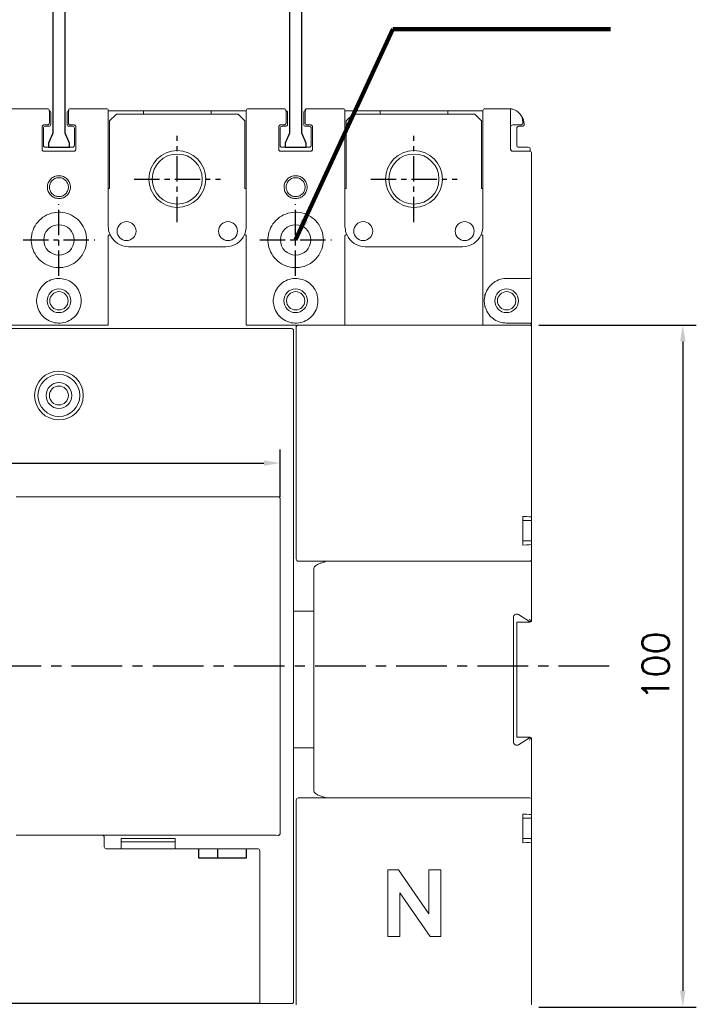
# Model space of a CAD drawing. Extents: x -408 to 2710, y -907 to 1735.
# Tile 11 of 16: x 348 to 449, y 1424 to 1569. Entities that reach past the tile are written whole.
import ezdxf

# ---------------------------------------------------------------- set-up
doc = ezdxf.new("R2010")
doc.units = 0
doc.header["$LTSCALE"] = 3
doc.header["$MEASUREMENT"] = 0
doc.linetypes.add('CENTER', pattern=[2, 1.25, -0.25, 0.25, -0.25])
doc.layers.get('0').update_dxf_attribs({"linetype": 'CONTINUOUS'})
doc.layers.get('Defpoints').update_dxf_attribs({"linetype": 'CONTINUOUS'})
doc.layers.add('cen', color=1, linetype='CENTER')
doc.layers.add('di', color=3, linetype='CONTINUOUS')
doc.styles.add('KIM', font='ROMANS.shx', dxfattribs={"height": 5, "bigfont": 'GSG1.shx'})
doc.styles.get("Standard").update_dxf_attribs({"font": 'romans.shx', "height": 4, "bigfont": 'ghs.shx'})
doc.dimstyles.get("Standard").update_dxf_attribs({"dimtxt": 0.18, "dimasz": 0.18, "dimexe": 0.18, "dimexo": 0.0625, "dimgap": 0.09, "dimtad": 0, "dimtih": 1, "dimtoh": 1, "dimdec": 4, "dimzin": 0, "dimdsep": 46, "dimtxsty": 'Standard', "dimcen": 0.09, "dimadec": 0, "dimazin": 0, "dimtfac": 1, "dimtdec": 4, "dimtofl": 0, "dimtmove": 0, "dimatfit": 3, "dimfxl": 0, "dimtolj": 1, "dimtzin": 0, "dimarcsym": 0})
doc.dimstyles.new('STANDARD$0', dxfattribs={"dimtxt": 5, "dimasz": 5, "dimexe": 1, "dimexo": 2, "dimgap": 2, "dimtad": 1, "dimdec": 4, "dimzin": 12, "dimdsep": 46, "dimtxsty": 'KIM', "dimcen": -1, "dimdle": 0.1, "dimadec": 0, "dimazin": 0, "dimtfac": 1, "dimtdec": 4, "dimtmove": 0, "dimatfit": 3, "dimfxl": 0, "dimtolj": 1, "dimtzin": 0, "dimarcsym": 0})

# ---------------------------------------------------------------- blocks, each defined once
blk = doc.blocks.new('*D61')
at = {"layer": 'Defpoints', "color": 0}
for p in [(423.23, 1524.33), (423.23, 1423.53), (446.54, 1423.53)]:
    blk.add_point(p, dxfattribs=at)
at = {"layer": 'di'}
for p, q in [((425.23, 1524.33), (448.54, 1524.33)), ((446.54, 1521.93), (446.54, 1425.93)), ((425.23, 1423.53), (448.54, 1423.53))]:
    blk.add_line(p, q, dxfattribs=at)
for points in [[(446.14, 1521.93), (446.94, 1521.93), (446.54, 1524.33)], [(446.14, 1425.93), (446.94, 1425.93), (446.54, 1423.53)]]:
    blk.add_solid(points, dxfattribs=at)
at = {"layer": 'di', "insert": (442.54, 1473.93), "char_height": 4, "attachment_point": 5, "rotation": 90}
blk.add_mtext('\\A1;100', dxfattribs=at)
blk = doc.blocks.new('*D66')
at = {"layer": 'Defpoints', "color": 0}
for p in [(386.99, 1503.94), (286.59, 1496.95), (386.99, 1496.95)]:
    blk.add_point(p, dxfattribs=at)
at = {"layer": 'di'}
for p, q in [((286.59, 1498.95), (286.59, 1505.94)), ((386.99, 1498.95), (386.99, 1505.94)), ((288.99, 1503.94), (384.59, 1503.94))]:
    blk.add_line(p, q, dxfattribs=at)
for points in [[(288.99, 1504.34), (288.99, 1503.54), (286.59, 1503.94)], [(384.59, 1504.34), (384.59, 1503.54), (386.99, 1503.94)]]:
    blk.add_solid(points, dxfattribs=at)
at = {"layer": 'di', "insert": (336.79, 1507.94), "char_height": 4, "attachment_point": 5}
blk.add_mtext('\\A1;100.5', dxfattribs=at)
blk = doc.blocks.new('12323')
for p, q in [((3740.7, 1408.13), (3738.5, 1408.13)), ((3738.5, 1408.13), (3738.5, 1404.73)), ((3743, 1408.13), (3738.5, 1408.13)), ((3743, 1407.33), (3743, 1408.13)), ((3792.3, 1407.98), (3790.8, 1407.33)), ((3792.9, 1407.98), (3792.3, 1407.98)), ((3792.9, 1404.88), (3792.9, 1407.98)), ((3790.8, 1407.33), (3743, 1407.33)), ((3738.5, 1404.73), (3740.7, 1404.73)), ((3738.5, 1404.73), (3743, 1404.73)), ((3743, 1405.53), (3790.8, 1405.53)), ((3743, 1405.53), (3790.8, 1405.53)), ((3743, 1404.73), (3743, 1405.53)), ((3743.65, 1405.18), (3743, 1404.98)), ((3744.85, 1405.53), (3743.65, 1405.18)), ((3790.8, 1405.53), (3792.3, 1404.88)), ((3792.3, 1404.88), (3792.9, 1404.88))]:
    blk.add_line(p, q)

msp = doc.modelspace()

# ---------------------------------------------------------------- linework, layer by layer
at = {"color": 7, "linetype": 'Continuous', "lineweight": 15}
for p, q in [((347.285, 1556.331), (352.585, 1556.331)), ((355.985, 1556.331), (361.285, 1556.331)), ((361.585, 1556.031), (366.785, 1556.031)), ((366.785, 1556.031), (366.785, 1555.531)), ((376.785, 1556.031), (366.785, 1556.031)), ((376.785, 1555.531), (376.785, 1556.031)), ((376.785, 1556.031), (381.985, 1556.031)), ((382.285, 1556.331), (387.585, 1556.331)), ((390.985, 1556.331), (396.285, 1556.331)), ((396.585, 1556.031), (401.785, 1556.031)), ((401.785, 1556.031), (401.785, 1555.531)), ((411.785, 1556.031), (401.785, 1556.031)), ((411.785, 1555.531), (411.785, 1556.031)), ((411.785, 1556.031), (416.985, 1556.031)), ((417.285, 1556.331), (420.785, 1556.331)), ((353.085, 1555.731), (353.085, 1554.031)), ((355.485, 1554.031), (355.485, 1555.731)), ((362.785, 1555.531), (361.785, 1554.531)), ((362.785, 1555.531), (380.785, 1555.531)), ((381.785, 1554.531), (380.785, 1555.531)), ((388.085, 1555.731), (388.085, 1554.031)), ((390.485, 1554.031), (390.485, 1555.731)), ((397.785, 1555.531), (396.785, 1554.531)), ((397.785, 1555.531), (415.785, 1555.531)), ((416.785, 1554.531), (415.785, 1555.531)), ((351.785, 1553.631), (351.785, 1550.331)), ((351.985, 1553.431), (351.985, 1550.931)), ((352.585, 1553.931), (352.085, 1553.931)), ((352.785, 1553.731), (352.285, 1553.731)), ((352.885, 1554.331), (352.885, 1554.231)), ((355.685, 1554.231), (355.685, 1554.331)), ((356.285, 1553.731), (355.785, 1553.731)), ((356.485, 1553.931), (355.985, 1553.931)), ((356.585, 1550.931), (356.585, 1553.431)), ((356.785, 1550.331), (356.785, 1553.631)), ((361.585, 1554.331), (361.585, 1538.931)), ((361.785, 1544.531), (361.785, 1554.531)), ((381.785, 1544.531), (381.785, 1554.531)), ((381.985, 1538.931), (381.985, 1554.331)), ((386.785, 1553.631), (386.785, 1550.331)), ((386.985, 1553.431), (386.985, 1550.931)), ((387.585, 1553.931), (387.085, 1553.931)), ((387.785, 1553.731), (387.285, 1553.731)), ((387.885, 1554.331), (387.885, 1554.231)), ((390.685, 1554.231), (390.685, 1554.331)), ((391.285, 1553.731), (390.785, 1553.731)), ((391.485, 1553.931), (390.985, 1553.931)), ((391.585, 1550.931), (391.585, 1553.431)), ((391.785, 1550.331), (391.785, 1553.631)), ((396.585, 1554.331), (396.585, 1538.931)), ((396.785, 1544.531), (396.785, 1554.531)), ((416.785, 1544.531), (416.785, 1554.531)), ((416.985, 1538.931), (416.985, 1554.331)), ((421.085, 1554.331), (421.085, 1550.331)), ((422.585, 1553.931), (421.385, 1553.931)), ((421.985, 1553.431), (421.985, 1550.931)), ((422.785, 1553.731), (422.285, 1553.731)), ((422.885, 1554.331), (422.885, 1554.231)), ((356.285, 1550.631), (352.285, 1550.631)), ((391.285, 1550.631), (387.285, 1550.631)), ((423.685, 1550.631), (422.285, 1550.631)), ((423.985, 1550.014), (423.985, 1550.331)), ((352.085, 1550.031), (356.485, 1550.031)), ((387.085, 1550.031), (391.485, 1550.031)), ((421.385, 1550.031), (423.885, 1550.031)), ((424.185, 1549.731), (424.185, 1531.531)), ((361.785, 1544.531), (361.585, 1544.531)), ((381.985, 1544.531), (381.785, 1544.531)), ((396.785, 1544.531), (396.585, 1544.531)), ((416.985, 1544.531), (416.785, 1544.531)), ((361.585, 1524.331), (361.585, 1537.557)), ((381.985, 1524.331), (381.985, 1537.557)), ((396.585, 1524.331), (396.585, 1537.557)), ((416.985, 1528.902), (416.985, 1537.557)), ((364.585, 1535.931), (378.985, 1535.931)), ((399.585, 1535.931), (413.985, 1535.931)), ((424.185, 1524.331), (424.185, 1531.531)), ((423.885, 1531.231), (420.485, 1531.231)), ((416.985, 1526.961), (416.985, 1528.902)), ((417.285, 1528.659), (417.285, 1528.908)), ((416.985, 1524.331), (416.985, 1526.961)), ((417.285, 1526.965), (417.285, 1527.189)), ((354.285, 1524.331), (346.985, 1524.331)), ((361.585, 1524.331), (354.285, 1524.331)), ((389.285, 1524.331), (381.985, 1524.331)), ((389.385, 1524.331), (389.285, 1524.331)), ((389.385, 1524.031), (389.385, 1524.331)), ((389.385, 1489.731), (389.385, 1524.031)), ((389.685, 1524.331), (420.685, 1524.331)), ((420.485, 1524.631), (423.885, 1524.631)), ((420.685, 1524.331), (423.885, 1524.331)), ((424.185, 1524.331), (424.185, 1524.031)), ((424.185, 1524.031), (424.185, 1495.943)), ((284.885, 1523.831), (388.685, 1523.831)), ((388.985, 1523.531), (388.985, 1523.502)), ((388.985, 1523.502), (388.985, 1424.361)), ((347.985, 1498.931), (385.485, 1498.931)), ((386.985, 1498.676), (386.985, 1498.523)), ((386.985, 1498.523), (386.985, 1449.339)), ((422.885, 1491.81), (422.885, 1496.052)), ((422.885, 1495.431), (424.185, 1495.431)), ((424.185, 1495.431), (424.185, 1495.943)), ((424.185, 1492.431), (424.185, 1495.431)), ((422.885, 1492.431), (424.185, 1492.431)), ((424.185, 1491.919), (424.185, 1492.431)), ((424.185, 1491.919), (424.185, 1489.731)), ((420.685, 1489.431), (389.685, 1489.431)), ((423.885, 1489.431), (420.685, 1489.431)), ((424.185, 1489.731), (424.185, 1480.531)), ((391.985, 1455.523), (391.985, 1488.339)), ((391.985, 1482.031), (388.985, 1482.031)), ((421.485, 1481.129), (421.485, 1462.733)), ((421.985, 1480.431), (423.985, 1480.431)), ((421.985, 1480.431), (421.985, 1463.431)), ((423.885, 1480.531), (422.25, 1481.553)), ((424.081, 1480.531), (423.885, 1480.531)), ((423.985, 1480.431), (423.985, 1480.531)), ((424.185, 1480.531), (424.081, 1480.531)), ((421.985, 1463.431), (423.985, 1463.431)), ((422.25, 1462.309), (423.885, 1463.331)), ((423.885, 1463.331), (424.081, 1463.331)), ((423.985, 1463.331), (423.985, 1463.431)), ((424.081, 1463.331), (424.185, 1463.331)), ((424.185, 1463.331), (424.185, 1454.131)), ((391.985, 1461.831), (388.985, 1461.831)), ((389.385, 1423.831), (389.385, 1454.131)), ((389.685, 1454.431), (420.685, 1454.431)), ((420.685, 1454.431), (423.885, 1454.431)), ((424.185, 1454.131), (424.185, 1451.943)), ((422.885, 1447.81), (422.885, 1452.052)), ((422.885, 1451.431), (424.185, 1451.431)), ((424.185, 1451.431), (424.185, 1451.943)), ((424.185, 1448.431), (424.185, 1451.431)), ((347.985, 1448.931), (360.685, 1448.931)), ((360.685, 1448.931), (385.485, 1448.931)), ((360.985, 1447.231), (360.985, 1448.631)), ((363.485, 1448.431), (371.485, 1448.431)), ((363.485, 1448.431), (363.485, 1446.931)), ((371.485, 1446.931), (371.485, 1448.431)), ((386.985, 1449.339), (386.985, 1449.187)), ((422.885, 1448.431), (424.185, 1448.431)), ((424.185, 1447.919), (424.185, 1448.431)), ((363.485, 1446.931), (361.285, 1446.931)), ((371.485, 1447.931), (363.485, 1447.931)), ((363.485, 1446.931), (371.485, 1446.931)), ((383.685, 1446.931), (371.485, 1446.931)), ((424.185, 1447.919), (424.185, 1423.831)), ((383.985, 1424.545), (383.985, 1446.631)), ((402.925, 1443.809), (404.522, 1443.809)), ((402.925, 1433.931), (402.925, 1443.809)), ((404.522, 1443.809), (409.004, 1437.309)), ((409.004, 1437.309), (409.004, 1443.809)), ((409.004, 1443.809), (410.776, 1443.809)), ((410.776, 1443.809), (410.776, 1433.931)), ((409.168, 1433.931), (404.698, 1440.412)), ((404.698, 1440.412), (404.698, 1433.931)), ((404.698, 1433.931), (402.925, 1433.931)), ((410.776, 1433.931), (409.168, 1433.931)), ((289.585, 1424.118), (383.985, 1424.118)), ((316.035, 1424.031), (357.535, 1424.031)), ((364.285, 1424.031), (357.285, 1424.031)), ((364.035, 1424.031), (357.535, 1424.031)), ((364.035, 1424.031), (371.335, 1424.031)), ((371.285, 1424.031), (378.285, 1424.031)), ((378.235, 1424.031), (371.335, 1424.031)), ((378.235, 1424.031), (388.685, 1424.031)), ((383.985, 1424.246), (383.985, 1424.545)), ((383.985, 1424.246), (383.985, 1424.118)), ((388.985, 1424.361), (388.985, 1424.332))]:
    msp.add_line(p, q, dxfattribs=at)
for p, q in [((374.985, 1445.531), (374.985, 1446.931)), ((377.785, 1445.531), (377.785, 1446.931)), ((381.985, 1446.931), (381.985, 1445.531)), ((381.985, 1445.531), (374.985, 1445.531))]:
    msp.add_line(p, q)
at = {"color": 7, "linetype": 'Continuous', "lineweight": 15, "flags": 128}
for points in [[(423.885, 1480.885), (423.938, 1480.789), (423.99, 1480.696), (424.038, 1480.609), (424.081, 1480.531)], [(424.081, 1463.331), (424.038, 1463.253), (423.99, 1463.166), (423.938, 1463.073), (423.885, 1462.978)]]:
    msp.add_lwpolyline(points, dxfattribs=at)
at = {"color": 7, "linetype": 'Continuous', "lineweight": 15}
for centre, radius in [((371.785, 1545.931), 4.2), ((371.785, 1545.931), 3.7), ((406.785, 1545.931), 4.2), ((406.785, 1545.931), 3.7), ((354.285, 1536.931), 2.25), ((364.285, 1538.231), 1.4), ((379.285, 1538.231), 1.4), ((389.285, 1536.931), 2.25), ((399.285, 1538.231), 1.4), ((414.285, 1538.231), 1.4), ((354.285, 1527.931), 1.75), ((354.285, 1527.931), 1.35), ((389.285, 1527.931), 1.75), ((389.285, 1527.931), 1.35), ((420.485, 1527.931), 1.75), ((420.485, 1527.931), 1.35), ((354.285, 1513.931), 3.6), ((354.285, 1513.931), 3.1), ((354.285, 1513.931), 1.9), ((354.285, 1513.931), 1.4)]:
    msp.add_circle(centre, radius, dxfattribs=at)
for centre, radius, start, end in [((352.585, 1556.031), 0.3, 0, 90), ((352.785, 1555.731), 0.3, 0, 90), ((355.785, 1555.731), 0.3, 90, 180), ((355.985, 1556.031), 0.3, 90, 180), ((361.285, 1556.031), 0.3, 0, 90), ((382.285, 1556.031), 0.3, 90, 180), ((387.585, 1556.031), 0.3, 0, 90), ((387.785, 1555.731), 0.3, 0, 90), ((390.785, 1555.731), 0.3, 90, 180), ((390.985, 1556.031), 0.3, 90, 180), ((396.285, 1556.031), 0.3, 0, 90), ((417.285, 1556.031), 0.3, 90, 180), ((420.785, 1556.031), 0.3, 359.99947, 90), ((420.885, 1554.331), 2, 0, 77.26199), ((421.085, 1554.031), 2, 0, 38.86166), ((352.285, 1553.431), 0.3, 90, 180), ((352.585, 1554.231), 0.3, 270, 0), ((352.785, 1554.031), 0.3, 270, 0), ((355.785, 1554.031), 0.3, 180, 270), ((355.985, 1554.231), 0.3, 180, 270), ((356.285, 1553.431), 0.3, 0, 90), ((387.285, 1553.431), 0.3, 90, 180), ((387.585, 1554.231), 0.3, 270, 0), ((387.785, 1554.031), 0.3, 270, 0), ((390.785, 1554.031), 0.3, 180, 270), ((390.985, 1554.231), 0.3, 180, 270), ((391.285, 1553.431), 0.3, 0, 90), ((421.385, 1553.631), 0.3, 90, 180), ((422.285, 1553.431), 0.3, 90, 180), ((422.585, 1554.231), 0.3, 270, 0), ((422.785, 1554.031), 0.3, 270, 0), ((352.285, 1550.931), 0.3, 180, 270), ((356.285, 1550.931), 0.3, 270, 0), ((387.285, 1550.931), 0.3, 180, 270), ((391.285, 1550.931), 0.3, 270, 0), ((422.285, 1550.931), 0.3, 180, 270), ((423.685, 1550.331), 0.3, 0, 90), ((423.885, 1549.731), 0.3, 0, 90), ((364.585, 1538.931), 3, 203.57658, 270), ((378.985, 1538.931), 3, 270, 336.42342), ((399.585, 1538.931), 3, 203.57658, 270), ((413.985, 1538.931), 3, 270, 336.08575), ((423.885, 1531.531), 0.3, 270, 0), ((389.685, 1524.031), 0.3, 90, 180), ((423.885, 1524.331), 0.3, 0, 90), ((423.885, 1524.031), 0.3, 0, 90), ((389.685, 1489.731), 0.3, 180, 270), ((423.885, 1489.731), 0.3, 270, 0), ((421.985, 1481.129), 0.5, 57.99462, 180), ((421.985, 1462.733), 0.5, 180, 302.00538), ((389.685, 1454.131), 0.3, 90, 180), ((423.885, 1454.131), 0.3, 0, 90), ((360.685, 1448.631), 0.3, 0, 90), ((361.285, 1447.231), 0.3, 180, 270), ((383.685, 1446.631), 0.3, 0, 90)]:
    msp.add_arc(centre, radius, start, end, dxfattribs=at)
for centre, major_axis, ratio, start_param, end_param in [((388.685, 1523.531), (0, 0.3), 0.9983418, 4.712389, 6.2831853), ((385.485, 1499.423), (3.5, 0), 0.1405408, 4.712389, 5.0623457), ((420.685, 1495.943), (3.5, 0), 0.04, 0, 0.8910813), ((420.685, 1491.919), (3.5, 0), 0.04, 5.392104, 6.2831853), ((394.985, 1488.339), (3, 0), 0.3639702, 2.3301919, 3.1415927), ((394.985, 1455.523), (3, 0), 0.3639702, 3.1415927, 3.9529934), ((420.685, 1451.943), (3.5, 0), 0.04, 0, 0.8910813), ((385.485, 1448.439), (3.5, 0), 0.1405408, 1.2208396, 1.5707963), ((420.685, 1447.919), (3.5, 0), 0.04, 5.392104, 6.2831853), ((388.685, 1424.332), (0, 0.3), 0.9983418, 3.1415927, 4.712389)]:
    msp.add_ellipse(centre, major_axis=major_axis, ratio=ratio, start_param=start_param, end_param=end_param, dxfattribs=at)
for points, knots in [([(352.885, 1556.031), (352.885, 1556.023), (352.885, 1556.002), (352.885, 1555.798), (352.885, 1555.414), (352.885, 1554.904), (352.885, 1554.522), (352.885, 1554.331)], [0, 0, 0, 0, 0.1417401, 0.356451, 0.5710119, 0.7855028, 1, 1, 1, 1]), ([(355.685, 1554.331), (355.685, 1554.456), (355.685, 1554.772), (355.685, 1555.25), (355.685, 1555.681), (355.685, 1555.975), (355.685, 1556.013), (355.685, 1556.031)], [0, 0, 0, 0, 0.140715, 0.3553805, 0.5702025, 0.7851018, 1, 1, 1, 1]), ([(361.585, 1556.031), (361.585, 1556.022), (361.585, 1556), (361.585, 1555.789), (361.585, 1555.405), (361.585, 1554.899), (361.585, 1554.521), (361.585, 1554.331)], [0, 0, 0, 0, 0.15009441, 0.3650111, 0.57741866, 0.78868883, 1, 1, 1, 1]), ([(381.985, 1554.331), (381.985, 1554.45), (381.985, 1554.759), (381.985, 1555.236), (381.985, 1555.675), (381.985, 1555.974), (381.985, 1556.012), (381.985, 1556.031)], [0, 0, 0, 0, 0.1324431, 0.3466024, 0.5634526, 0.781752, 1, 1, 1, 1]), ([(387.885, 1556.031), (387.885, 1556.023), (387.885, 1556.002), (387.885, 1555.798), (387.885, 1555.414), (387.885, 1554.904), (387.885, 1554.522), (387.885, 1554.331)], [0, 0, 0, 0, 0.1417401, 0.356451, 0.5710119, 0.7855028, 1, 1, 1, 1]), ([(390.685, 1554.331), (390.685, 1554.456), (390.685, 1554.772), (390.685, 1555.25), (390.685, 1555.681), (390.685, 1555.975), (390.685, 1556.013), (390.685, 1556.031)], [0, 0, 0, 0, 0.140715, 0.3553805, 0.5702025, 0.7851018, 1, 1, 1, 1]), ([(396.585, 1556.031), (396.585, 1556.022), (396.585, 1556), (396.585, 1555.789), (396.585, 1555.405), (396.585, 1554.899), (396.585, 1554.521), (396.585, 1554.331)], [0, 0, 0, 0, 0.15009441, 0.3650111, 0.57741866, 0.78868883, 1, 1, 1, 1]), ([(416.985, 1554.331), (416.985, 1554.454), (416.985, 1554.767), (416.985, 1555.244), (416.985, 1555.679), (416.985, 1555.975), (416.985, 1556.012), (416.985, 1556.031)], [0, 0, 0, 0, 0.137452, 0.3519143, 0.5675312, 0.7837769, 1, 1, 1, 1]), ([(420.785, 1556.331), (420.786, 1556.331), (420.801, 1556.331), (420.831, 1556.331), (420.867, 1556.331), (420.885, 1556.331)], [0, 0, 0, 0, 0.0196403, 0.5115554, 1, 1, 1, 1]), ([(420.885, 1556.331), (420.896, 1556.331), (420.94, 1556.331), (421.038, 1556.327), (421.182, 1556.312), (421.28, 1556.291), (421.326, 1556.282)], [0, 0, 0, 0, 0.09665, 0.4144542, 0.7273177, 1, 1, 1, 1]), ([(421.085, 1556.031), (421.085, 1556.023), (421.085, 1556.002), (421.085, 1555.799), (421.085, 1555.414), (421.085, 1554.905), (421.085, 1554.522), (421.085, 1554.331)], [0, 0, 0, 0, 0.1412376, 0.3559323, 0.5706228, 0.7853098, 1, 1, 1, 1]), ([(351.785, 1553.631), (351.788, 1553.665), (351.795, 1553.732), (351.847, 1553.822), (351.923, 1553.89), (352.007, 1553.926), (352.063, 1553.93), (352.085, 1553.931)], [0, 0, 0, 0, 0.2137779, 0.4278023, 0.6423595, 0.857497, 1, 1, 1, 1]), ([(356.485, 1553.931), (356.519, 1553.928), (356.586, 1553.921), (356.676, 1553.87), (356.744, 1553.793), (356.78, 1553.709), (356.784, 1553.653), (356.785, 1553.631)], [0, 0, 0, 0, 0.2154047, 0.4307508, 0.6457719, 0.8601705, 1, 1, 1, 1]), ([(386.785, 1553.631), (386.788, 1553.665), (386.795, 1553.732), (386.847, 1553.822), (386.923, 1553.89), (387.007, 1553.926), (387.063, 1553.93), (387.085, 1553.931)], [0, 0, 0, 0, 0.2137782, 0.4278024, 0.6423596, 0.857497, 1, 1, 1, 1]), ([(391.485, 1553.931), (391.519, 1553.928), (391.586, 1553.921), (391.676, 1553.87), (391.744, 1553.793), (391.78, 1553.709), (391.784, 1553.653), (391.785, 1553.631)], [0, 0, 0, 0, 0.2154054, 0.43074883, 0.64577067, 0.86017004, 1, 1, 1, 1]), ([(352.085, 1550.031), (352.051, 1550.035), (351.984, 1550.041), (351.894, 1550.093), (351.826, 1550.169), (351.79, 1550.254), (351.787, 1550.309), (351.785, 1550.331)], [0, 0, 0, 0, 0.2154045, 0.4307505, 0.6457714, 0.8601706, 1, 1, 1, 1]), ([(356.785, 1550.331), (356.782, 1550.298), (356.775, 1550.23), (356.724, 1550.14), (356.648, 1550.073), (356.563, 1550.037), (356.507, 1550.033), (356.485, 1550.031)], [0, 0, 0, 0, 0.21377766, 0.42780207, 0.64235941, 0.85749693, 1, 1, 1, 1]), ([(387.085, 1550.031), (387.051, 1550.035), (386.984, 1550.041), (386.894, 1550.093), (386.826, 1550.169), (386.79, 1550.254), (386.787, 1550.309), (386.785, 1550.331)], [0, 0, 0, 0, 0.2154039, 0.4307528, 0.6457731, 0.860171, 1, 1, 1, 1]), ([(391.785, 1550.331), (391.782, 1550.298), (391.775, 1550.23), (391.724, 1550.14), (391.648, 1550.073), (391.563, 1550.037), (391.507, 1550.033), (391.485, 1550.031)], [0, 0, 0, 0, 0.2137771, 0.4278017, 0.6423592, 0.8574968, 1, 1, 1, 1]), ([(421.385, 1550.031), (421.351, 1550.035), (421.284, 1550.041), (421.194, 1550.093), (421.126, 1550.169), (421.09, 1550.253), (421.087, 1550.309), (421.085, 1550.331)], [0, 0, 0, 0, 0.2148123, 0.4295306, 0.6441746, 0.8587831, 1, 1, 1, 1]), ([(354.285, 1543.043), (354.062, 1543.066), (353.615, 1543.111), (353.057, 1543.512), (352.666, 1544.063), (352.547, 1544.731), (352.665, 1545.398), (353.056, 1545.953), (353.614, 1546.341), (354.285, 1546.459), (354.956, 1546.341), (355.514, 1545.953), (355.905, 1545.398), (356.024, 1544.731), (355.905, 1544.063), (355.514, 1543.512), (354.956, 1543.111), (354.509, 1543.066), (354.285, 1543.043)], [0, 0, 0, 0, 0.0626624, 0.1252564, 0.1876086, 0.2499112, 0.3122301, 0.3746638, 0.4372709, 0.4999938, 0.5626693, 0.6253257, 0.687682, 0.7500695, 0.8123034, 0.8747301, 0.9373543, 1, 1, 1, 1]), ([(354.285, 1543.331), (354.446, 1543.347), (354.704, 1543.372), (355.035, 1543.537), (355.284, 1543.732), (355.481, 1543.981), (355.64, 1544.312), (355.713, 1544.731), (355.64, 1545.149), (355.481, 1545.481), (355.285, 1545.73), (355.036, 1545.927), (354.704, 1546.086), (354.285, 1546.159), (353.866, 1546.086), (353.535, 1545.927), (353.286, 1545.73), (353.089, 1545.481), (352.93, 1545.15), (352.857, 1544.731), (352.93, 1544.312), (353.09, 1543.981), (353.286, 1543.732), (353.535, 1543.537), (353.866, 1543.372), (354.125, 1543.347), (354.285, 1543.331)], [0, 0, 0, 0, 0.0546309, 0.087881, 0.1250148, 0.1621278, 0.1953517, 0.2499172, 0.3045117, 0.3377658, 0.374919, 0.4120992, 0.4453759, 0.5000001, 0.5545888, 0.5878736, 0.6250791, 0.6622078, 0.6954545, 0.7500853, 0.8046163, 0.8378486, 0.8749867, 0.9121208, 0.9453703, 1, 1, 1, 1]), ([(389.285, 1543.043), (389.062, 1543.066), (388.615, 1543.111), (388.057, 1543.512), (387.666, 1544.063), (387.547, 1544.731), (387.665, 1545.398), (388.056, 1545.953), (388.614, 1546.341), (389.285, 1546.459), (389.956, 1546.341), (390.514, 1545.953), (390.905, 1545.398), (391.024, 1544.731), (390.905, 1544.063), (390.514, 1543.512), (389.956, 1543.111), (389.509, 1543.066), (389.285, 1543.043)], [0, 0, 0, 0, 0.0626626, 0.1252566, 0.1876088, 0.2499115, 0.3122305, 0.3746642, 0.437271, 0.4999939, 0.5626696, 0.6253259, 0.6876822, 0.7500698, 0.8123037, 0.8747304, 0.9373546, 1, 1, 1, 1]), ([(389.285, 1543.331), (389.446, 1543.347), (389.704, 1543.372), (390.035, 1543.537), (390.284, 1543.732), (390.481, 1543.981), (390.64, 1544.312), (390.713, 1544.731), (390.64, 1545.149), (390.481, 1545.481), (390.285, 1545.73), (390.036, 1545.927), (389.704, 1546.086), (389.285, 1546.159), (388.866, 1546.086), (388.535, 1545.927), (388.286, 1545.73), (388.089, 1545.481), (387.93, 1545.15), (387.857, 1544.731), (387.93, 1544.312), (388.09, 1543.981), (388.286, 1543.732), (388.535, 1543.537), (388.866, 1543.372), (389.125, 1543.347), (389.285, 1543.331)], [0, 0, 0, 0, 0.0546307, 0.0878806, 0.1250146, 0.1621276, 0.1953515, 0.249917, 0.3045114, 0.3377654, 0.3749188, 0.4120991, 0.4453756, 0.5, 0.5545885, 0.5878731, 0.6250786, 0.6622075, 0.6954543, 0.750085, 0.804616, 0.8378485, 0.8749866, 0.9121206, 0.9453701, 1, 1, 1, 1]), ([(358.385, 1536.931), (358.34, 1537.391), (358.25, 1538.313), (357.544, 1539.539), (356.507, 1540.47), (355.214, 1541.005), (353.816, 1541.083), (352.467, 1540.694), (351.326, 1539.881), (350.517, 1538.737), (350.177, 1537.544), (350.177, 1536.318), (350.518, 1535.122), (351.328, 1533.979), (352.468, 1533.169), (353.812, 1532.78), (355.211, 1532.857), (356.509, 1533.393), (357.546, 1534.326), (358.25, 1535.551), (358.34, 1536.471), (358.385, 1536.931)], [0, 0, 0, 0, 0.05352147, 0.10729617, 0.16088728, 0.21429986, 0.2678144, 0.32155506, 0.37529298, 0.42887026, 0.48244876, 0.51750395, 0.57124422, 0.62498242, 0.67849456, 0.73190766, 0.78550186, 0.83927752, 0.89295083, 0.94639706, 1, 1, 1, 1]), ([(393.385, 1536.931), (393.34, 1537.391), (393.25, 1538.313), (392.544, 1539.539), (391.507, 1540.47), (390.214, 1541.005), (388.816, 1541.083), (387.467, 1540.694), (386.326, 1539.881), (385.517, 1538.737), (385.177, 1537.544), (385.177, 1536.318), (385.518, 1535.122), (386.328, 1533.979), (387.468, 1533.169), (388.812, 1532.78), (390.211, 1532.857), (391.509, 1533.393), (392.546, 1534.326), (393.25, 1535.551), (393.34, 1536.471), (393.385, 1536.931)], [0, 0, 0, 0, 0.0535215, 0.1072961, 0.1608873, 0.2143, 0.2678145, 0.321555, 0.375293, 0.4288703, 0.4824488, 0.517504, 0.5712442, 0.6249824, 0.6784946, 0.7319077, 0.7855019, 0.8392774, 0.8929508, 0.9463971, 1, 1, 1, 1]), ([(361.585, 1538.931), (361.614, 1538.596), (361.649, 1538.182), (361.806, 1537.803), (361.836, 1537.731)], [0, 0, 0, 0, 0.8100225, 1, 1, 1, 1]), ([(381.735, 1537.731), (381.765, 1537.803), (381.921, 1538.182), (381.957, 1538.596), (381.985, 1538.931)], [0, 0, 0, 0, 0.1899775, 1, 1, 1, 1]), ([(396.585, 1538.931), (396.614, 1538.596), (396.649, 1538.182), (396.806, 1537.803), (396.836, 1537.731)], [0, 0, 0, 0, 0.8100224, 1, 1, 1, 1]), ([(416.728, 1537.715), (416.759, 1537.791), (416.92, 1538.175), (416.956, 1538.594), (416.985, 1538.931)], [0, 0, 0, 0, 0.1968098, 1, 1, 1, 1]), ([(361.585, 1537.557), (361.585, 1537.564), (361.586, 1537.58), (361.589, 1537.599), (361.595, 1537.612), (361.601, 1537.618), (361.604, 1537.62), (361.606, 1537.62)], [0, 0, 0, 0, 0.329248, 0.6798012, 0.8200366, 0.9366115, 1, 1, 1, 1]), ([(361.606, 1537.62), (361.636, 1537.634), (361.696, 1537.661), (361.769, 1537.695), (361.821, 1537.721), (361.836, 1537.73), (361.836, 1537.731), (361.836, 1537.731)], [0, 0, 0, 0, 0.2372652, 0.4745252, 0.7118642, 0.9696105, 1, 1, 1, 1]), ([(381.965, 1537.62), (381.935, 1537.634), (381.875, 1537.661), (381.801, 1537.695), (381.75, 1537.721), (381.735, 1537.73), (381.735, 1537.731), (381.735, 1537.731)], [0, 0, 0, 0, 0.2372644, 0.4745299, 0.7118659, 0.9696105, 1, 1, 1, 1]), ([(381.965, 1537.62), (381.967, 1537.619), (381.972, 1537.616), (381.979, 1537.606), (381.984, 1537.586), (381.985, 1537.568), (381.985, 1537.557)], [0, 0, 0, 0, 0.1079968, 0.2481703, 0.5100119, 1, 1, 1, 1]), ([(396.585, 1537.557), (396.585, 1537.564), (396.586, 1537.58), (396.589, 1537.599), (396.595, 1537.612), (396.601, 1537.618), (396.604, 1537.62), (396.606, 1537.62)], [0, 0, 0, 0, 0.3292484, 0.6797962, 0.8200319, 0.9365887, 1, 1, 1, 1]), ([(396.606, 1537.62), (396.636, 1537.634), (396.696, 1537.661), (396.769, 1537.695), (396.821, 1537.721), (396.836, 1537.73), (396.836, 1537.731), (396.836, 1537.731)], [0, 0, 0, 0, 0.2372655, 0.4745258, 0.711863, 0.9696105, 1, 1, 1, 1]), ([(416.971, 1537.6), (416.941, 1537.613), (416.88, 1537.641), (416.804, 1537.676), (416.75, 1537.702), (416.731, 1537.712), (416.728, 1537.715), (416.728, 1537.715), (416.728, 1537.715)], [0, 0, 0, 0, 0.229514, 0.4590101, 0.6885495, 0.9181481, 0.9646004, 1, 1, 1, 1]), ([(416.971, 1537.6), (416.973, 1537.599), (416.977, 1537.597), (416.981, 1537.589), (416.985, 1537.575), (416.985, 1537.564), (416.985, 1537.557)], [0, 0, 0, 0, 0.1179912, 0.2669465, 0.5501916, 1, 1, 1, 1]), ([(357.585, 1527.931), (357.549, 1528.302), (357.476, 1529.044), (356.908, 1530.031), (356.073, 1530.781), (355.03, 1531.211), (353.904, 1531.273), (352.819, 1530.958), (351.9, 1530.303), (351.251, 1529.381), (350.979, 1528.423), (350.978, 1527.44), (351.251, 1526.481), (351.901, 1525.559), (352.819, 1524.905), (353.901, 1524.59), (355.028, 1524.651), (356.073, 1525.082), (356.908, 1525.833), (357.476, 1526.819), (357.549, 1527.56), (357.585, 1527.931)], [0, 0, 0, 0, 0.05355715, 0.10730369, 0.16092763, 0.21443095, 0.26800272, 0.32172621, 0.37544795, 0.4290621, 0.48267597, 0.51725289, 0.57097525, 0.62469829, 0.67826974, 0.73177317, 0.78539743, 0.83914417, 0.89282349, 0.94635031, 1, 1, 1, 1]), ([(392.585, 1527.931), (392.549, 1528.302), (392.476, 1529.044), (391.908, 1530.031), (391.073, 1530.781), (390.03, 1531.211), (388.904, 1531.273), (387.819, 1530.958), (386.9, 1530.303), (386.251, 1529.381), (385.979, 1528.423), (385.978, 1527.44), (386.251, 1526.481), (386.901, 1525.559), (387.819, 1524.905), (388.901, 1524.59), (390.028, 1524.651), (391.073, 1525.082), (391.908, 1525.833), (392.476, 1526.819), (392.549, 1527.56), (392.585, 1527.931)], [0, 0, 0, 0, 0.0535571, 0.1073036, 0.1609276, 0.2144311, 0.2680027, 0.3217263, 0.375448, 0.4290621, 0.482676, 0.5172529, 0.5709753, 0.6246984, 0.6782698, 0.7317732, 0.7853976, 0.8391442, 0.8928235, 0.9463503, 1, 1, 1, 1]), ([(420.485, 1531.231), (420.363, 1531.227), (419.87, 1531.21), (419.023, 1530.959), (418.109, 1530.307), (417.549, 1529.536), (417.369, 1529.004), (417.307, 1528.821)], [0, 0, 0, 0, 0.0859932, 0.3460492, 0.6060451, 0.8645349, 1, 1, 1, 1]), ([(417.307, 1528.821), (417.306, 1528.815), (417.218, 1528.5), (417.134, 1527.892), (417.253, 1527.308), (417.307, 1527.042)], [0, 0, 0, 0, 0.0093528, 0.5479641, 1, 1, 1, 1]), ([(417.307, 1527.042), (417.419, 1526.743), (417.661, 1526.095), (418.394, 1525.306), (419.375, 1524.74), (420.115, 1524.668), (420.485, 1524.631)], [0, 0, 0, 0, 0.2227652, 0.4825513, 0.7412805, 1, 1, 1, 1]), ([(386.685, 1498.961), (386.72, 1498.959), (386.791, 1498.956), (386.884, 1498.905), (386.951, 1498.827), (386.981, 1498.745), (386.984, 1498.694), (386.985, 1498.676)], [0, 0, 0, 0, 0.231698, 0.4637733, 0.6845936, 0.8861885, 1, 1, 1, 1]), ([(392.92, 1489.131), (393.065, 1489.179), (393.303, 1489.256), (393.551, 1489.33), (393.648, 1489.359)], [0, 0, 0, 0, 0.6078254, 1, 1, 1, 1]), ([(393.648, 1489.359), (393.657, 1489.363), (393.669, 1489.367), (393.679, 1489.377), (393.681, 1489.384), (393.677, 1489.392), (393.665, 1489.401), (393.632, 1489.414), (393.553, 1489.428), (393.482, 1489.43), (393.437, 1489.431)], [0, 0, 0, 0, 0.112126, 0.1573907, 0.203122, 0.2437808, 0.2893423, 0.3671809, 0.5976753, 1, 1, 1, 1]), ([(393.648, 1454.503), (393.497, 1454.548), (393.248, 1454.622), (393.012, 1454.7), (392.92, 1454.731)], [0, 0, 0, 0, 0.6078471, 1, 1, 1, 1]), ([(393.437, 1454.431), (393.485, 1454.433), (393.557, 1454.435), (393.635, 1454.45), (393.665, 1454.462), (393.676, 1454.47), (393.681, 1454.477), (393.68, 1454.484), (393.673, 1454.492), (393.661, 1454.499), (393.651, 1454.502), (393.648, 1454.503)], [0, 0, 0, 0, 0.4265309, 0.6404872, 0.7087003, 0.7524389, 0.7884684, 0.8245333, 0.8741668, 0.9655014, 1, 1, 1, 1]), ([(386.985, 1449.187), (386.982, 1449.156), (386.977, 1449.095), (386.934, 1449.013), (386.87, 1448.95), (386.784, 1448.906), (386.719, 1448.903), (386.685, 1448.902)], [0, 0, 0, 0, 0.1895643, 0.3791198, 0.5704772, 0.7750982, 1, 1, 1, 1])]:
    msp.add_open_spline(points, degree=3, knots=knots, dxfattribs=at)
at = {"layer": 'cen'}
for p, q in [((371.785, 1539.563), (371.785, 1552.3)), ((406.785, 1539.563), (406.785, 1552.3)), ((365.416, 1545.931), (378.154, 1545.931)), ((400.416, 1545.931), (413.154, 1545.931)), ((354.285, 1531.624), (354.285, 1542.239)), ((389.285, 1531.624), (389.285, 1542.239)), ((348.978, 1536.931), (359.592, 1536.931)), ((383.978, 1536.931), (394.592, 1536.931))]:
    msp.add_line(p, q, dxfattribs=at)
at = {"layer": 'cen', "ltscale": 2}
msp.add_line((435.66, 1473.931), (274.529, 1473.931), dxfattribs=at)

# ---------------------------------------------------------------- block references
at = {"layer": 'di', "rotation": 270}
for p in [(-1052.14, 5343.53), (-1017.14, 5343.53)]:
    msp.add_blockref('12323', p, dxfattribs=at)

# ---------------------------------------------------------------- dimensions: what is measured, and where the dimension line sits
at = {"layer": 'di'}
dim = msp.add_linear_dim(base=(446.539, 1423.531), p1=(423.227, 1524.331), p2=(423.227, 1423.531), angle=90, text='100', dimstyle='STANDARD$0', override={"dimtxt": 4, "dimasz": 2.4, "dimexe": 2, "dimdec": 2, "dimzin": 8, "dimtxsty": 'Standard', "dimcen": 0, "dimdle": 0, "dimclrd": 256, "dimclre": 256, "dimclrt": 256, "dimadec": 2, "dimazin": 2, "dimtfac": 0.6, "dimtdec": 2, "dimtzin": 8, "dimlwd": 65535, "dimlwe": 65535}, dxfattribs=at)
dim.commit()
dim.dimension.update_dxf_attribs({"geometry": '*D61', "text_midpoint": (442.539, 1473.931)})
dim = msp.add_linear_dim(base=(386.985, 1503.945), p1=(286.585, 1496.952), p2=(386.985, 1496.952), text='100.5', dimstyle='STANDARD$0', override={"dimtxt": 4, "dimasz": 2.4, "dimexe": 2, "dimdec": 2, "dimzin": 8, "dimtxsty": 'Standard', "dimcen": 0, "dimdle": 0, "dimclrd": 256, "dimclre": 256, "dimclrt": 256, "dimadec": 2, "dimazin": 2, "dimtfac": 0.6, "dimtdec": 2, "dimtzin": 8, "dimlwd": 65535, "dimlwe": 65535}, dxfattribs=at)
dim.commit()
dim.dimension.update_dxf_attribs({"geometry": '*D66', "text_midpoint": (336.785, 1507.945)})

# ---------------------------------------------------------------- leaders
at = {"layer": 'di', "annotation_type": 0, "has_hookline": 1, "hookline_direction": 0, "text_width": 26.946}
msp.add_leader([(389.285, 1536.931), (403.68, 1568.075), (406.88, 1568.075)], dimstyle='Standard', override={"dimtxt": 4, "dimasz": 3.2, "dimexe": 2, "dimexo": 2, "dimgap": 2, "dimtad": 1, "dimtih": 0, "dimtoh": 0, "dimdec": 2, "dimzin": 8, "dimcen": 0, "dimclrd": 256, "dimclre": 256, "dimclrt": 256, "dimadec": 2, "dimazin": 2, "dimtfac": 0.6, "dimtdec": 2, "dimtofl": 1, "dimtzin": 8, "dimlwd": 65535, "dimlwe": 65535, "dimarcsym": 1}, dxfattribs=at)

doc.saveas('drawing.dxf')
